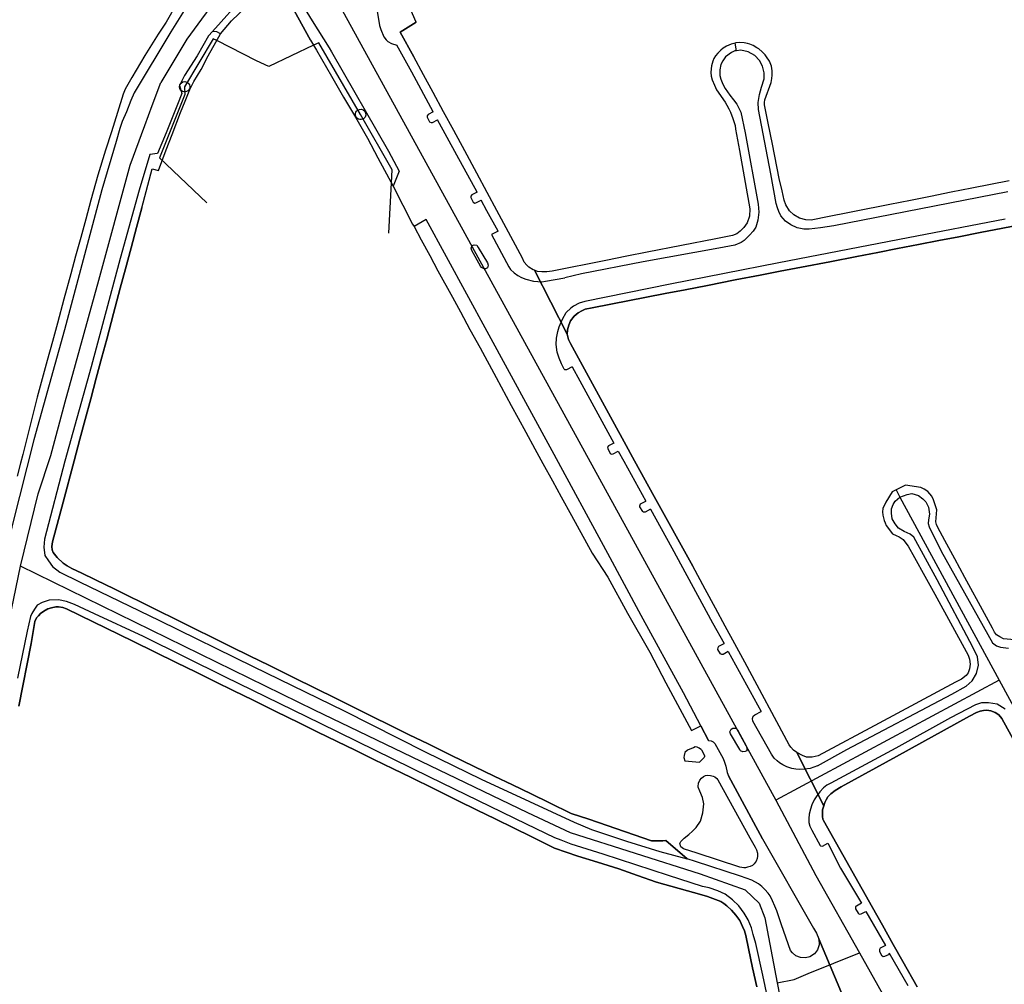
# Model space of a CAD drawing. Extents: x 166506 to 171543, y 332500 to 338212.
# Tile 75 of 139: x 169167 to 169396, y 335235 to 335459. Entities that reach past the tile are written whole.
import ezdxf

# ---------------------------------------------------------------- set-up
doc = ezdxf.new("R2010")
doc.units = 0
doc.header["$MEASUREMENT"] = 0
doc.layers.get('0').update_dxf_attribs({"color": 1, "linetype": 'CONTINUOUS'})
for name, color, linetype in [('IRISH_OS_1000S_FEATURE', 252, 'CONTINUOUS'), ('UNDERGROUND_ROUTE', 1, 'CONTINUOUS'), ('UUB', 1, 'CONTINUOUS')]:
    doc.layers.add(name, color=color, linetype=linetype)

# ---------------------------------------------------------------- blocks, each defined once
blk = doc.blocks.new('UUB_LOCATION_AC_T02')
at = {"color": 0, "linetype": 'ByBlock'}
blk.add_lwpolyline([(18862, 2286, -1), (-18862, -2286, -1), (18862, 2286)], format="xyb", close=True, dxfattribs=at)

msp = doc.modelspace()

# ---------------------------------------------------------------- linework, layer by layer
at = {"layer": 'IRISH_OS_1000S_FEATURE', "color": 9}
for points in [[(169206.938, 335479.998), (169208.49, 335477.434), (169208.407, 335476.314), (169208.364, 335475.295), (169208.2, 335474.215), (169207.977, 335473.036), (169207.854, 335472.077), (169207.491, 335471.158), (169207.068, 335469.98), (169206.504, 335468.562), (169205.778, 335466.684), (169205.134, 335465.147), (169204.349, 335463.529), (169203.364, 335461.753), (169202.599, 335460.235), (169201.353, 335458.1), (169199.545, 335455.246), (169196.451, 335450.356)], [(169229.627, 335477.91), (169217.129, 335468.389), (169214.023, 335464.918), (169206.188, 335454.133), (169200.171, 335444.066)], [(169229.627, 335477.91), (169239.628, 335465.602), (169279.599, 335392.637)], [(169212.124, 335455.866), (169219.427, 335464.161), (169221.596, 335466.681), (169222.245, 335467.369), (169222.902, 335467.82), (169223.757, 335468.212), (169224.658, 335468.466), (169225.503, 335468.587), (169226.462, 335468.379), (169227.707, 335467.882)], [(169227.707, 335467.882), (169229.901, 335466.083), (169232.545, 335462.752), (169235.247, 335458.402), (169239.134, 335452.145), (169239.686, 335451.216), (169252.912, 335428.17), (169255.412, 335423.53), (169253.991, 335420.04)], [(169259.331, 335458.081), (169256.762, 335463.97), (169255.862, 335466.074), (169255.726, 335467.088), (169255.755, 335468.122), (169255.841, 335468.989)], [(169216.519, 335458.349), (169223.384, 335464.994), (169224.229, 335465.845), (169224.749, 335466.096)], [(169234.811, 335453.913), (169231.056, 335460.759), (169230.283, 335461.795), (169229.548, 335462.801), (169228.774, 335463.525), (169228.249, 335464.098), (169227.599, 335464.616), (169226.054, 335465.771), (169225.73, 335465.973), (169225.301, 335466.08), (169224.749, 335466.096)], [(169357.855, 335232.978), (169352.654, 335245.513), (169352.726, 335244.14), (169352.308, 335242.975), (169351.597, 335242.029), (169350.536, 335241.358), (169349.517, 335241.092), (169348.344, 335241.189), (169347.277, 335241.606), (169346.52, 335242.239), (169346.073, 335242.811), (169343.976, 335248.746), (169342.914, 335251.992), (169342.464, 335253.105), (169341.907, 335254.34), (169341.323, 335255.456), (169340.856, 335256.141), (169340.144, 335256.946), (169339.399, 335257.632), (169338.67, 335258.23), (169337.071, 335259.08), (169335.775, 335259.61), (169334.456, 335260.052), (169324.043, 335263.41), (169322.098, 335264.068), (169317.136, 335268.309), (169316.496, 335268.271), (169313.837, 335268.239), (169309.799, 335269.623), (169299.295, 335273.224), (169295.24, 335274.614), (169290.198, 335277.049), (169285.938, 335279.106), (169281.63, 335281.187), (169277.386, 335283.236), (169272.754, 335285.473), (169267.366, 335288.075), (169262.068, 335290.695), (169257.731, 335292.839), (169253.218, 335295.071), (169249.306, 335297.005), (169244.945, 335299.162), (169240.48, 335301.37), (169236.191, 335303.491), (169230.748, 335306.182), (169225.346, 335308.855), (169220.713, 335311.148), (169216.473, 335313.246), (169212.081, 335315.419), (169208.025, 335317.426), (169203.521, 335319.653), (169199.442, 335321.673), (169188.867, 335326.873), (169187.681, 335327.408), (169181.811, 335330.285), (169179.535, 335331.392), (169178.417, 335332.035), (169177.539, 335332.657), (169176.143, 335333.901), (169175.187, 335335.064), (169174.929, 335335.725), (169174.871, 335336.525), (169175.015, 335337.584), (169177.522, 335346.774), (169180.083, 335356.386), (169181.405, 335361.344), (169182.633, 335365.951), (169183.912, 335370.751), (169185.189, 335375.545), (169186.48, 335380.39), (169187.592, 335384.561), (169189.172, 335390.49), (169190.746, 335396.384), (169191.949, 335400.887), (169193.237, 335405.71), (169194.498, 335410.433), (169195.721, 335415.012), (169198.131, 335424.036), (169199.629, 335423.64), (169201.35, 335428.477), (169202.764, 335432.005), (169204.73, 335437.103), (169205.801, 335439.783), (169206.832, 335442.423), (169207.817, 335444.342), (169209.466, 335447.094), (169211.128, 335450.266), (169212.91, 335453.4), (169213.994, 335455.361), (169216.519, 335458.349), (169223.384, 335464.994)], [(169249.675, 335464.508), (169250.788, 335457.296), (169251.1, 335456.36), (169251.84, 335454.675), (169252.338, 335453.935), (169252.723, 335453.552), (169253.584, 335453.109), (169254.797, 335452.75)], [(169375.402, 335234.42), (169372.11, 335240.272), (169369.888, 335244.221), (169367.364, 335248.706), (169365.075, 335252.776), (169362.664, 335257.06), (169353.743, 335272.917), (169353.564, 335273.278), (169353.446, 335273.898), (169353.448, 335274.658), (169353.45, 335275.438), (169353.753, 335276.357), (169347.511, 335288.693), (169346.733, 335289.275), (169346.136, 335289.957), (169345.777, 335290.498), (169335.446, 335309.652), (169333.128, 335313.95), (169330.922, 335318.04), (169328.693, 335322.174), (169326.302, 335326.606), (169323.427, 335331.937), (169314.458, 335348.061), (169309.944, 335356.333), (169307.53, 335360.755), (169305.291, 335364.859), (169295.089, 335383.552), (169294.612, 335384.453), (169294.434, 335385.113), (169294.335, 335385.694), (169286.735, 335400.558), (169286.462, 335400.674), (169285.444, 335401.237), (169284.926, 335401.739), (169284.348, 335402.44), (169283.971, 335403.341), (169278.03, 335414.378), (169275.757, 335418.6), (169273.373, 335423.028), (169270.569, 335428.237), (169268.022, 335432.932), (169265.653, 335437.298), (169263.254, 335441.72), (169261.027, 335445.825), (169258.74, 335450.04), (169255.575, 335455.757), (169259.331, 335458.081), (169256.762, 335463.97)], [(169205.902, 335461.425), (169202.486, 335455.797), (169193.965, 335441.645), (169193.18, 335439.928), (169192.172, 335437.312), (169191.166, 335435.035), (169190.681, 335433.377), (169189.772, 335430.38), (169186.459, 335419.193), (169177.823, 335386.745), (169170.707, 335361.232), (169165.749, 335341.671), (169164.005, 335333.598), (169159.823, 335312.975), (169155.539, 335291.432), (169150.802, 335265.512), (169149.785, 335259.976), (169147.467, 335251.739), (169145.425, 335248.585), (169143.154, 335246.95), (169140.492, 335246.994), (169137.505, 335247.996), (169134.008, 335250.476), (169133.084, 335251.03)], [(169231.056, 335460.759), (169234.811, 335453.913), (169236.196, 335451.539), (169239.708, 335445.584), (169242.461, 335440.695), (169245.249, 335436.007), (169248.001, 335431.178), (169250.426, 335426.643), (169252.977, 335421.87), (169253.991, 335420.04), (169258.5, 335411.257), (169258.814, 335410.679), (169260.478, 335407.616), (169262.451, 335403.983), (169264.374, 335400.442), (169267.718, 335394.287), (169269.554, 335390.906), (169271.78, 335386.809), (169274.111, 335382.516), (169277.83, 335375.66), (169281.348, 335369.176), (169282.949, 335366.248), (169284.723, 335363.002), (169286.822, 335359.164), (169288.693, 335355.741), (169290.896, 335351.712), (169292.918, 335348.014), (169295.288, 335343.679), (169300.121, 335334.978), (169303.763, 335329.364), (169308.266, 335321.055), (169313.481, 335311.977), (169317.2, 335304.867), (169323.088, 335293.784), (169325.287, 335294.928), (169327.094, 335291.473), (169327.676, 335291.416), (169328.168, 335291.19), (169328.563, 335290.794), (169330.478, 335287.313), (169330.805, 335286.498), (169331.099, 335285.515), (169331.405, 335284.047), (169331.673, 335283.29), (169339.562, 335268.692), (169351.403, 335247.973), (169352.121, 335246.794), (169352.654, 335245.513), (169357.855, 335232.978)], [(169202.599, 335460.235), (169201.353, 335458.1), (169199.545, 335455.246), (169196.451, 335450.356), (169193.444, 335445.21), (169191.868, 335442.511), (169191.425, 335441.373), (169190.099, 335437.151), (169188.684, 335432.642), (169187.34, 335428.363), (169185.529, 335422.595), (169183.937, 335416.758), (169182.747, 335412.392), (169181.577, 335408.101), (169180.401, 335403.787), (169179.293, 335399.724), (169177.684, 335393.824), (169176.18, 335388.277), (169175.029, 335384.037), (169173.832, 335379.623), (169172.667, 335375.327), (169171.522, 335371.107), (169168.168, 335357.788), (169167.649, 335355.842), (169166.84, 335352.812)], [(169213.994, 335455.361), (169216.519, 335458.349)], [(169259.331, 335458.081), (169255.575, 335455.757), (169258.74, 335450.04)], [(169213.994, 335455.361), (169213.125, 335455.804), (169212.124, 335455.866), (169211.182, 335454.868), (169208.527, 335450.257), (169205.651, 335445.682), (169204.453, 335443.399), (169205.027, 335441.549), (169203.995, 335438.969), (169201.396, 335432.399), (169199.404, 335427.641), (169197.557, 335427.397), (169195.097, 335419.146), (169190.75, 335403.303), (169183.975, 335378.168), (169177.911, 335356.291), (169173.217, 335338.209), (169173.031, 335336.37), (169173.245, 335334.41), (169174.081, 335333.128), (169175.077, 335331.825), (169176.773, 335330.54), (169181.285, 335328.287), (169199.834, 335319.353), (169221.578, 335308.669), (169242.622, 335298.408), (169261.43, 335288.873), (169274.368, 335282.535), (169285.55, 335277.363), (169295.953, 335272.532), (169299.947, 335270.88), (169308.078, 335268.176), (169315.769, 335265.774), (169322.098, 335264.068)], [(169212.91, 335453.4), (169213.994, 335455.361)], [(169234.811, 335453.913), (169236.196, 335451.539)], [(169209.466, 335447.094), (169211.128, 335450.266), (169212.91, 335453.4)], [(169236.196, 335451.539), (169239.708, 335445.584)], [(169263.292, 335437.274), (169258.326, 335446.51), (169254.797, 335452.75)], [(169396.773, 335421.283), (169388.114, 335419.564), (169383.314, 335418.612), (169378.494, 335417.656), (169373.847, 335416.734), (169369.097, 335415.791), (169353.088, 335412.614), (169352.811, 335412.559), (169350.884, 335412.177), (169349.624, 335412.201), (169348.146, 335412.606), (169346.848, 335413.429), (169345.871, 335414.312), (169344.976, 335415.735), (169344.579, 335416.796), (169344.106, 335418.976), (169343.474, 335421.798), (169341.869, 335429.771), (169340.895, 335434.611), (169340.027, 335438.925), (169340.028, 335439.445), (169340.13, 335440.064), (169341.562, 335444.039), (169341.765, 335444.978), (169341.847, 335445.778), (169341.836, 335446.081), (169341.81, 335446.778), (169341.653, 335447.878), (169341.217, 335449.019), (169340.52, 335450.041), (169340.162, 335450.522), (169339.484, 335451.184), (169338.726, 335451.846), (169338.247, 335452.147), (169337.429, 335452.65), (169336.67, 335452.932), (169336.11, 335453.134), (169335.291, 335453.256), (169334.311, 335453.319), (169333.431, 335453.282), (169333.217, 335453.224), (169332.331, 335452.985), (169331.25, 335452.508), (169330.468, 335452.051), (169329.887, 335451.553), (169329.225, 335450.855), (169328.703, 335450.277), (169328.322, 335449.678), (169328.04, 335449.039), (169327.779, 335447.975), (169327.654, 335447.26), (169327.612, 335446.401), (169327.649, 335445.541), (169327.907, 335444.66), (169328.443, 335443.479), (169328.939, 335442.398), (169330.89, 335439.552), (169331.288, 335438.811), (169331.768, 335437.934), (169332.123, 335437.169), (169332.679, 335435.708), (169333.214, 335434.106), (169333.351, 335433.226), (169334.222, 335428.336), (169336.635, 335414.8), (169336.529, 335413.101), (169336.025, 335411.562), (169335.242, 335410.465), (169334.419, 335409.628), (169333.618, 335408.99), (169332.637, 335408.613), (169328.747, 335407.845), (169312.823, 335404.701), (169308.164, 335403.781), (169303.299, 335402.821), (169290.84, 335400.361), (169289.56, 335400.165), (169288.46, 335400.148), (169287.461, 335400.251), (169286.735, 335400.558), (169294.335, 335385.694), (169294.418, 335386.713), (169294.702, 335387.812), (169295.105, 335388.851), (169295.928, 335389.868), (169296.89, 335390.705), (169297.691, 335391.162), (169298.492, 335391.5), (169300.093, 335391.855), (169317.044, 335395.14), (169321.657, 335396.034), (169326.842, 335397.039), (169333.259, 335398.283), (169339.023, 335399.4), (169343.689, 335400.305), (169348.621, 335401.261), (169355.154, 335402.527), (169361.453, 335403.744), (169366.288, 335404.679), (169370.89, 335405.568), (169375.737, 335406.505), (169380.462, 335407.417), (169385.105, 335408.315), (169389.999, 335409.26), (169400.491, 335411.288)], [(169333.549, 335451.43), (169333.166, 335451.383), (169332.365, 335451.025), (169331.002, 335450.05), (169330.38, 335449.132), (169329.917, 335448.213), (169329.673, 335447.035), (169329.709, 335445.714), (169329.927, 335444.834), (169330.363, 335443.693), (169330.94, 335442.651), (169332.015, 335441.168), (169332.872, 335440.066), (169333.628, 335439.024), (169334.126, 335438.143), (169334.583, 335437.182), (169335.568, 335432.38), (169338.577, 335415.834), (169338.712, 335414.013), (169338.526, 335412.135), (169338.041, 335410.537), (169337.439, 335409.619), (169336.556, 335408.661), (169335.293, 335407.465), (169334.631, 335406.968), (169333.19, 335406.392), (169329.428, 335405.664), (169311.922, 335402.457), (169297.617, 335399.721), (169293.779, 335398.812)], [(169330.468, 335452.051), (169329.887, 335451.553), (169329.225, 335450.855), (169328.703, 335450.277)], [(169333.217, 335453.224), (169332.331, 335452.985), (169331.25, 335452.508), (169330.468, 335452.051)], [(169333.431, 335453.282), (169333.217, 335453.224)], [(169333.549, 335451.43), (169333.217, 335453.224)], [(169336.11, 335453.134), (169335.291, 335453.256), (169334.311, 335453.319), (169333.431, 335453.282)], [(169396.394, 335418.719), (169366.022, 335412.812), (169356.139, 335410.862), (169352.998, 335410.391), (169350.357, 335410.059), (169349.138, 335410.063), (169347.579, 335410.388), (169346.121, 335411.052), (169344.944, 335411.915), (169343.808, 335413.199), (169343.371, 335414.18), (169343.034, 335414.981), (169342.757, 335416.021), (169341.518, 335422.923), (169338.624, 335437.829), (169338.608, 335439.409), (169338.894, 335441.308), (169339.359, 335442.986), (169339.965, 335444.964), (169339.969, 335446.283), (169339.554, 335447.844), (169338.898, 335449.166), (169337.782, 335450.329), (169336.224, 335451.154), (169334.586, 335451.56), (169333.549, 335451.43)], [(169338.247, 335452.147), (169337.429, 335452.65), (169336.67, 335452.932), (169336.11, 335453.134)], [(169340.162, 335450.522), (169339.484, 335451.184), (169338.726, 335451.846), (169338.247, 335452.147)], [(169196.451, 335450.356), (169193.444, 335445.21)], [(169261.027, 335445.825), (169258.74, 335450.04)], [(169328.703, 335450.277), (169328.322, 335449.678), (169328.04, 335449.039), (169327.779, 335447.975)], [(169341.836, 335446.081), (169341.81, 335446.778), (169341.653, 335447.878), (169341.217, 335449.019), (169340.52, 335450.041), (169340.162, 335450.522)], [(169206.832, 335442.423), (169207.817, 335444.342), (169209.466, 335447.094)], [(169327.779, 335447.975), (169327.654, 335447.26), (169327.612, 335446.401), (169327.649, 335445.541), (169327.907, 335444.66), (169328.443, 335443.479)], [(169193.444, 335445.21), (169191.868, 335442.511), (169191.425, 335441.373)], [(169239.708, 335445.584), (169242.461, 335440.695)], [(169263.254, 335441.72), (169261.027, 335445.825)], [(169340.028, 335439.445), (169340.13, 335440.064), (169341.562, 335444.039), (169341.765, 335444.978), (169341.847, 335445.778)], [(169341.847, 335445.778), (169341.836, 335446.081)], [(169196.451, 335434.089), (169198.115, 335438.728), (169200.171, 335444.066)], [(169204.73, 335437.103), (169205.801, 335439.783), (169206.832, 335442.423)], [(169328.443, 335443.479), (169328.939, 335442.398), (169330.89, 335439.552), (169331.288, 335438.811), (169331.768, 335437.934)], [(169191.425, 335441.373), (169190.099, 335437.151)], [(169242.461, 335440.695), (169245.249, 335436.007)], [(169265.653, 335437.298), (169263.254, 335441.72)], [(169331.768, 335437.934), (169332.123, 335437.169), (169332.679, 335435.708), (169333.214, 335434.106), (169333.351, 335433.226)], [(169340.895, 335434.611), (169340.027, 335438.925), (169340.028, 335439.445)], [(169190.099, 335437.151), (169188.684, 335432.642)], [(169202.764, 335432.005), (169204.73, 335437.103)], [(169245.249, 335436.007), (169248.001, 335431.178)], [(169263.292, 335437.274), (169262.074, 335436.627), (169261.871, 335436.31), (169261.857, 335436.026), (169262.439, 335434.985), (169262.817, 335434.792), (169263.064, 335434.776), (169264.288, 335435.42)], [(169268.022, 335432.932), (169265.653, 335437.298)], [(169174.644, 335357.586), (169178.007, 335370.028), (169185.76, 335398.239), (169193.025, 335424.871), (169196.451, 335434.089)], [(169273.419, 335418.677), (169268.706, 335427.203), (169264.288, 335435.42)], [(169333.351, 335433.226), (169334.222, 335428.336)], [(169341.869, 335429.771), (169340.895, 335434.611)], [(169188.684, 335432.642), (169187.34, 335428.363)], [(169199.629, 335423.64), (169201.35, 335428.477), (169202.764, 335432.005)], [(169248.001, 335431.178), (169250.426, 335426.643)], [(169270.569, 335428.237), (169268.022, 335432.932)], [(169352.811, 335412.559), (169350.884, 335412.177), (169349.624, 335412.201), (169348.146, 335412.606), (169346.848, 335413.429), (169345.871, 335414.312), (169344.976, 335415.735), (169344.579, 335416.796), (169344.106, 335418.976), (169343.474, 335421.798), (169341.869, 335429.771)], [(169187.34, 335428.363), (169185.529, 335422.595)], [(169250.426, 335426.643), (169252.977, 335421.87), (169253.991, 335420.04)], [(169273.373, 335423.028), (169270.569, 335428.237)], [(169334.222, 335428.336), (169336.635, 335414.8), (169336.529, 335413.101), (169336.025, 335411.562), (169335.242, 335410.465), (169334.419, 335409.628), (169333.618, 335408.99), (169332.637, 335408.613), (169328.747, 335407.845)], [(169195.721, 335415.012), (169198.131, 335424.036), (169199.629, 335423.64)], [(169185.529, 335422.595), (169183.937, 335416.758)], [(169275.757, 335418.6), (169273.373, 335423.028)], [(169253.991, 335420.04), (169258.5, 335411.257)], [(169388.114, 335419.564), (169383.314, 335418.612)], [(169396.773, 335421.283), (169388.114, 335419.564)], [(169273.419, 335418.677), (169272.186, 335418.057), (169271.997, 335417.725), (169272.011, 335417.401), (169272.526, 335416.319), (169272.874, 335416.126), (169273.179, 335416.191), (169274.361, 335416.796)], [(169278.03, 335414.378), (169275.757, 335418.6)], [(169378.494, 335417.656), (169373.847, 335416.734)], [(169383.314, 335418.612), (169378.494, 335417.656)], [(169183.937, 335416.758), (169182.747, 335412.392)], [(169195.721, 335415.012), (169194.498, 335410.433)], [(169278.318, 335409.634), (169275.726, 335414.284), (169274.361, 335416.796)], [(169369.097, 335415.791), (169353.088, 335412.614)], [(169373.847, 335416.734), (169369.097, 335415.791)], [(169286.735, 335400.558), (169286.462, 335400.674), (169285.444, 335401.237), (169284.926, 335401.739), (169284.348, 335402.44), (169283.971, 335403.341), (169278.03, 335414.378)], [(169353.088, 335412.614), (169352.811, 335412.559)], [(169182.747, 335412.392), (169181.577, 335408.101)], [(169194.498, 335410.433), (169193.237, 335405.71)], [(169258.5, 335411.257), (169258.814, 335410.679)], [(169325.287, 335294.928), (169321.299, 335302.549), (169311.455, 335320.515), (169303.76, 335334.876), (169290.795, 335358.69), (169275.761, 335386.31), (169261.663, 335412.347), (169258.814, 335410.679)], [(169258.814, 335410.679), (169260.478, 335407.616)], [(169395.795, 335412.422), (169373.307, 335408.031), (169343.395, 335402.262), (169318.186, 335397.319), (169298.377, 335393.28), (169297.117, 335392.924), (169295.775, 335392.248), (169295.194, 335391.77), (169294.112, 335390.75)], [(169400.491, 335411.288), (169389.999, 335409.26)], [(169181.577, 335408.101), (169180.401, 335403.787)], [(169278.318, 335409.634), (169276.744, 335408.834), (169280.796, 335401.368), (169281.215, 335400.723), (169282.022, 335399.924), (169282.881, 335399.34), (169283.706, 335398.898), (169284.698, 335398.501), (169286.473, 335398.038), (169287.528, 335397.914), (169288.476, 335397.838), (169289.253, 335397.99), (169293.779, 335398.812)], [(169385.105, 335408.315), (169380.462, 335407.417)], [(169389.999, 335409.26), (169385.105, 335408.315)], [(169260.478, 335407.616), (169262.451, 335403.983)], [(169328.747, 335407.845), (169312.823, 335404.701)], [(169375.737, 335406.505), (169370.89, 335405.568)], [(169380.462, 335407.417), (169375.737, 335406.505)], [(169180.401, 335403.787), (169179.293, 335399.724)], [(169193.237, 335405.71), (169191.949, 335400.887)], [(169262.451, 335403.983), (169264.374, 335400.442)], [(169308.164, 335403.781), (169303.299, 335402.821)], [(169312.823, 335404.701), (169308.164, 335403.781)], [(169361.453, 335403.744), (169355.154, 335402.527)], [(169366.288, 335404.679), (169361.453, 335403.744)], [(169370.89, 335405.568), (169366.288, 335404.679)], [(169303.299, 335402.821), (169290.84, 335400.361), (169289.56, 335400.165), (169288.46, 335400.148), (169287.461, 335400.251), (169286.735, 335400.558)], [(169348.621, 335401.261), (169343.689, 335400.305)], [(169355.154, 335402.527), (169348.621, 335401.261)], [(169179.293, 335399.724), (169177.684, 335393.824)], [(169191.949, 335400.887), (169190.746, 335396.384)], [(169264.374, 335400.442), (169267.718, 335394.287)], [(169286.735, 335400.558), (169294.335, 335385.694)], [(169286.735, 335400.558), (169294.335, 335385.694)], [(169339.023, 335399.4), (169333.259, 335398.283)], [(169343.689, 335400.305), (169339.023, 335399.4)], [(169326.842, 335397.039), (169321.657, 335396.034)], [(169333.259, 335398.283), (169326.842, 335397.039)], [(169190.746, 335396.384), (169189.172, 335390.49)], [(169317.044, 335395.14), (169300.093, 335391.855), (169298.492, 335391.5), (169297.691, 335391.162), (169296.89, 335390.705), (169295.928, 335389.868), (169295.105, 335388.851), (169294.702, 335387.812), (169294.418, 335386.713), (169294.335, 335385.694)], [(169321.657, 335396.034), (169317.044, 335395.14)], [(169177.684, 335393.824), (169176.18, 335388.277)], [(169267.718, 335394.287), (169269.554, 335390.906)], [(169279.599, 335392.637), (169342.639, 335277.69)], [(169189.172, 335390.49), (169187.592, 335384.561)], [(169269.554, 335390.906), (169271.78, 335386.809)], [(169295.48, 335378.141), (169294.123, 335377.44), (169293.789, 335377.418), (169293.586, 335377.58), (169292.981, 335378.852), (169292.42, 335380.136), (169292.007, 335381.536), (169291.791, 335383.288), (169291.849, 335384.759), (169292.147, 335386.369), (169292.482, 335387.404), (169293.192, 335389.205), (169294.112, 335390.75)], [(169176.18, 335388.277), (169175.029, 335384.037)], [(169271.78, 335386.809), (169274.111, 335382.516)], [(169294.335, 335385.694), (169294.434, 335385.113), (169294.612, 335384.453), (169295.089, 335383.552), (169305.291, 335364.859)], [(169175.029, 335384.037), (169173.832, 335379.623)], [(169187.592, 335384.561), (169186.48, 335380.39)], [(169274.111, 335382.516), (169277.83, 335375.66)], [(169173.832, 335379.623), (169172.667, 335375.327)], [(169186.48, 335380.39), (169185.189, 335375.545)], [(169295.48, 335378.141), (169297.262, 335374.927), (169305.151, 335360.438)], [(169172.667, 335375.327), (169171.522, 335371.107)], [(169185.189, 335375.545), (169183.912, 335370.751)], [(169277.83, 335375.66), (169281.348, 335369.176)], [(169171.522, 335371.107), (169168.168, 335357.788)], [(169183.912, 335370.751), (169182.633, 335365.951)], [(169281.348, 335369.176), (169282.949, 335366.248)], [(169182.633, 335365.951), (169181.405, 335361.344)], [(169282.949, 335366.248), (169284.723, 335363.002)], [(169305.291, 335364.859), (169307.53, 335360.755)], [(169284.723, 335363.002), (169286.822, 335359.164)], [(169181.405, 335361.344), (169180.083, 335356.386)], [(169305.151, 335360.438), (169303.87, 335359.815), (169303.68, 335359.494), (169303.759, 335359.172), (169304.279, 335358.081), (169304.617, 335357.872), (169304.972, 335357.97), (169306.161, 335358.582)], [(169307.53, 335360.755), (169309.944, 335356.333)], [(169286.822, 335359.164), (169288.693, 335355.741)], [(169306.161, 335358.582), (169307.404, 335356.3), (169312.57, 335346.981)], [(169167.649, 335355.842), (169166.84, 335352.812)], [(169167.632, 335331.958), (169171.709, 335348.692), (169174.644, 335357.586)], [(169168.168, 335357.788), (169167.649, 335355.842)], [(169180.083, 335356.386), (169177.522, 335346.774)], [(169288.693, 335355.741), (169290.896, 335351.712)], [(169309.944, 335356.333), (169314.458, 335348.061)], [(169290.896, 335351.712), (169292.918, 335348.014)], [(169398.84, 335314.793), (169395.441, 335315.103), (169394.583, 335315.505), (169393.804, 335315.968), (169393.306, 335316.609), (169392.909, 335317.55), (169391.045, 335320.968), (169386.486, 335329.325), (169384.153, 335333.604), (169381.813, 335337.893), (169380.182, 335340.884), (169379.885, 335341.584), (169379.726, 335342.225), (169379.975, 335344.983), (169379.539, 335346.384), (169379.182, 335347.305), (169378.825, 335348.166), (169377.868, 335349.209), (169377.07, 335349.791), (169376.251, 335350.154), (169372.713, 335350.684), (169370.528, 335349.635), (169370.23, 335349.492), (169369.649, 335349.134), (169368.163, 335346.759), (169367.478, 335345.261), (169367.416, 335344.501), (169367.494, 335343.781), (169367.79, 335342.521), (169367.968, 335341.96), (169368.246, 335341.34), (169369.72, 335339.436), (169370.579, 335339.053), (169371.258, 335338.751), (169372.156, 335338.088), (169372.813, 335337.267), (169373.371, 335336.585), (169374.783, 335333.961), (169377.167, 335329.634), (169379.49, 335325.417), (169387.252, 335311.328), (169387.549, 335310.388), (169387.725, 335309.187), (169387.542, 335308.088), (169387.199, 335307.209), (169386.777, 335306.551), (169385.695, 335305.734), (169384.331, 335305.003), (169366.611, 335295.501), (169352.468, 335287.918), (169351.108, 335287.662), (169349.808, 335287.666), (169348.849, 335287.989), (169347.511, 335288.693), (169353.753, 335276.357), (169353.995, 335277.156), (169354.297, 335277.755), (169354.719, 335278.413), (169355.441, 335279.171), (169356.443, 335279.928), (169357.825, 335280.784), (169370.594, 335287.806), (169387.549, 335297.13), (169389.151, 335297.965), (169390.032, 335298.303), (169390.772, 335298.48), (169391.532, 335298.518), (169392.452, 335298.395), (169393.49, 335298.012), (169394.308, 335297.43), (169395.065, 335296.568), (169403.23, 335281.723)], [(169370.23, 335349.492), (169369.649, 335349.134), (169368.163, 335346.759), (169367.478, 335345.261)], [(169370.528, 335349.635), (169370.23, 335349.492)], [(169376.251, 335350.154), (169372.713, 335350.684), (169370.528, 335349.635)], [(169370.528, 335349.635), (169371.438, 335347.954)], [(169371.438, 335347.954), (169373.087, 335348.543), (169374.147, 335348.74), (169375.706, 335348.336), (169376.743, 335347.533), (169377.461, 335346.831), (169378.037, 335345.629), (169378.312, 335344.009), (169378.008, 335342.69), (169377.946, 335341.83), (169378.183, 335341.01), (169381.006, 335335.422), (169392.859, 335314.151), (169393.797, 335313.468), (169394.736, 335313.145), (169396.615, 335312.94)], [(169379.182, 335347.305), (169378.825, 335348.166), (169377.868, 335349.209), (169377.07, 335349.791), (169376.251, 335350.154)], [(169177.522, 335346.774), (169175.015, 335337.584), (169174.871, 335336.525), (169174.929, 335335.725), (169175.187, 335335.064)], [(169292.918, 335348.014), (169295.288, 335343.679)], [(169313.588, 335345.145), (169312.417, 335344.486), (169312.012, 335344.422), (169311.807, 335344.617), (169311.175, 335345.703), (169311.18, 335345.934), (169311.331, 335346.348), (169312.57, 335346.981)], [(169314.458, 335348.061), (169323.427, 335331.937)], [(169352.29, 335285.631), (169359.111, 335289.438), (169383.425, 335302.282), (169386.75, 335304.131), (169388.133, 335305.347), (169389.198, 335307.023), (169389.644, 335309.002), (169389.37, 335310.882), (169388.357, 335313.145), (169380.066, 335328.786), (169374.657, 335338.641), (169373.759, 335339.363), (169372.441, 335339.927), (169371.124, 335340.771), (169370.327, 335341.753), (169369.651, 335342.915), (169369.475, 335344.235), (169369.458, 335345.235), (169369.881, 335346.234), (169370.343, 335346.972), (169371.438, 335347.954)], [(169371.438, 335347.954), (169394.452, 335305.468)], [(169379.726, 335342.225), (169379.975, 335344.983), (169379.539, 335346.384), (169379.182, 335347.305)], [(169313.588, 335345.145), (169318.541, 335336.211), (169328.026, 335318.786), (169330.658, 335313.988)], [(169367.478, 335345.261), (169367.416, 335344.501), (169367.494, 335343.781), (169367.79, 335342.521), (169367.968, 335341.96), (169368.246, 335341.34)], [(169295.288, 335343.679), (169300.121, 335334.978), (169303.763, 335329.364)], [(169381.813, 335337.893), (169380.182, 335340.884), (169379.885, 335341.584), (169379.726, 335342.225)], [(169368.246, 335341.34), (169369.72, 335339.436), (169370.579, 335339.053), (169371.258, 335338.751), (169372.156, 335338.088)], [(169372.156, 335338.088), (169372.813, 335337.267), (169373.371, 335336.585), (169374.783, 335333.961)], [(169384.153, 335333.604), (169381.813, 335337.893)], [(169175.187, 335335.064), (169176.143, 335333.901), (169177.539, 335332.657), (169178.417, 335332.035), (169179.535, 335331.392), (169181.811, 335330.285), (169187.681, 335327.408), (169188.867, 335326.873)], [(169374.783, 335333.961), (169377.167, 335329.634)], [(169386.486, 335329.325), (169384.153, 335333.604)], [(169158.007, 335282.405), (169160.765, 335297.544), (169162.352, 335306.837), (169167.632, 335331.958)], [(169338.767, 335253.753), (169335.637, 335256.812), (169325.211, 335260.546), (169295.106, 335270.075), (169285.182, 335274.764), (169235.744, 335298.549), (169167.632, 335331.958)], [(169326.302, 335326.606), (169323.427, 335331.937)], [(169303.763, 335329.364), (169308.266, 335321.055)], [(169377.167, 335329.634), (169379.49, 335325.417)], [(169391.045, 335320.968), (169386.486, 335329.325)], [(169188.867, 335326.873), (169199.442, 335321.673)], [(169328.693, 335322.174), (169326.302, 335326.606)], [(169343.245, 335219.9), (169339.637, 335237.067), (169338.06, 335244.411), (169337.446, 335246.512), (169336.991, 335248.033), (169336.277, 335249.935), (169335.341, 335251.437), (169334.107, 335253.141), (169332.612, 335254.585), (169330.896, 335255.87), (169329.198, 335256.615), (169327.221, 335257.361), (169325.662, 335257.685), (169317.792, 335260.209), (169302.63, 335265.133), (169295.218, 335267.495), (169292.921, 335268.362), (169291.483, 335268.946), (169284.894, 335272.106), (169262.452, 335282.971), (169237.155, 335295.425), (169215.092, 335306.209), (169196.104, 335315.585), (169184.802, 335320.898), (169180.13, 335323.071), (169178.292, 335323.757), (169176.434, 335324.142), (169174.234, 335324.049), (169172.613, 335323.494), (169171.491, 335322.898), (169170.868, 335321.98), (169170.265, 335320.922), (169169.903, 335320.263), (169169.153, 335316.826), (169166.961, 335305.995)], [(169379.49, 335325.417), (169387.252, 335311.328), (169387.549, 335310.388), (169387.725, 335309.187), (169387.542, 335308.088), (169387.199, 335307.209), (169386.777, 335306.551), (169385.695, 335305.734), (169384.331, 335305.003)], [(169167.24, 335299.426), (169170.064, 335313.964), (169170.92, 335319.1), (169171.342, 335319.919), (169171.804, 335320.437), (169172.265, 335320.936), (169173.006, 335321.493), (169173.948, 335322.05), (169174.808, 335322.268), (169175.849, 335322.505), (169176.429, 335322.503), (169177.448, 335322.36), (169178.267, 335322.017), (169193.644, 335314.5), (169203.833, 335309.52), (169208.172, 335307.399), (169212.695, 335305.189), (169217.082, 335303.044), (169221.384, 335300.931), (169226.819, 335298.262), (169232.213, 335295.613), (169236.411, 335293.551), (169241.034, 335291.28), (169245.16, 335289.254), (169249.487, 335287.129), (169253.989, 335284.918), (169258.124, 335282.887), (169263.47, 335280.262), (169268.896, 335277.597), (169273.424, 335275.373), (169277.606, 335273.319), (169282.021, 335271.152), (169285.931, 335269.231), (169291.356, 335266.567), (169296.809, 335264.671), (169301.344, 335263.258), (169306.259, 335261.723), (169310.633, 335260.21), (169315.027, 335258.657), (169325.496, 335255.686), (169326.855, 335255.302), (169329.891, 335254.133), (169330.649, 335253.711), (169331.348, 335253.189), (169332.384, 335252.166), (169333.361, 335251.024), (169334.297, 335249.801), (169334.972, 335248.399), (169335.389, 335247.398), (169335.746, 335246.257), (169336.316, 335243.236), (169337.294, 335238.781), (169338.255, 335234.403)], [(169176.429, 335322.503), (169175.849, 335322.505), (169174.808, 335322.268), (169173.948, 335322.05), (169173.006, 335321.493), (169172.265, 335320.936), (169171.804, 335320.437), (169171.342, 335319.919), (169170.92, 335319.1), (169170.064, 335313.964), (169167.24, 335299.426)], [(169193.644, 335314.5), (169178.267, 335322.017), (169177.448, 335322.36), (169176.429, 335322.503)], [(169199.442, 335321.673), (169203.521, 335319.653)], [(169330.922, 335318.04), (169328.693, 335322.174)], [(169203.521, 335319.653), (169208.025, 335317.426)], [(169308.266, 335321.055), (169313.481, 335311.977)], [(169399.579, 335314.63), (169398.84, 335314.793), (169395.441, 335315.103), (169394.583, 335315.505), (169393.804, 335315.968), (169393.306, 335316.609), (169392.909, 335317.55), (169391.045, 335320.968)], [(169208.025, 335317.426), (169212.081, 335315.419)], [(169333.128, 335313.95), (169330.922, 335318.04)], [(169203.833, 335309.52), (169193.644, 335314.5)], [(169212.081, 335315.419), (169216.473, 335313.246)], [(169216.473, 335313.246), (169220.713, 335311.148)], [(169331.605, 335312.117), (169330.483, 335311.446), (169330.158, 335311.414), (169329.811, 335311.612), (169329.248, 335312.625), (169329.267, 335313.053), (169329.422, 335313.352), (169330.658, 335313.988)], [(169335.446, 335309.652), (169333.128, 335313.95)], [(169220.713, 335311.148), (169225.346, 335308.855)], [(169313.481, 335311.977), (169317.2, 335304.867)], [(169331.605, 335312.117), (169339.258, 335298.245)], [(169208.172, 335307.399), (169203.833, 335309.52)], [(169225.346, 335308.855), (169230.748, 335306.182)], [(169347.511, 335288.693), (169346.733, 335289.275), (169346.136, 335289.957), (169345.777, 335290.498), (169335.446, 335309.652)], [(169212.695, 335305.189), (169208.172, 335307.399)], [(169230.748, 335306.182), (169236.191, 335303.491)], [(169394.452, 335305.468), (169342.639, 335277.69)], [(169394.452, 335305.468), (169426.215, 335246.938)], [(169217.082, 335303.044), (169212.695, 335305.189)], [(169236.191, 335303.491), (169240.48, 335301.37)], [(169317.2, 335304.867), (169323.088, 335293.784)], [(169384.331, 335305.003), (169366.611, 335295.501)], [(169221.384, 335300.931), (169217.082, 335303.044)], [(169226.819, 335298.262), (169221.384, 335300.931)], [(169240.48, 335301.37), (169244.945, 335299.162)], [(169244.945, 335299.162), (169249.306, 335297.005)], [(169395.832, 335298.765), (169393.956, 335299.95), (169391.977, 335300.256), (169390.338, 335300.241), (169388.916, 335299.786), (169383.148, 335296.724), (169370.45, 335289.744), (169355.415, 335281.594)], [(169232.213, 335295.613), (169226.819, 335298.262)], [(169249.306, 335297.005), (169253.218, 335295.071)], [(169352.29, 335285.631), (169350.624, 335285.036), (169349.322, 335284.856), (169348.227, 335284.769), (169347.308, 335284.839), (169346.38, 335284.988), (169345.231, 335285.395), (169344.311, 335285.876), (169343.5, 335286.344), (169342.948, 335286.807), (169342.269, 335287.411), (169341.638, 335288.35), (169337.318, 335295.984), (169337.279, 335296.574), (169337.44, 335297.146), (169337.798, 335297.492), (169339.258, 335298.245)], [(169387.549, 335297.13), (169370.594, 335287.806)], [(169403.23, 335281.723), (169395.065, 335296.568), (169394.308, 335297.43), (169393.49, 335298.012), (169392.452, 335298.395), (169391.532, 335298.518), (169390.772, 335298.48), (169390.032, 335298.303), (169389.151, 335297.965), (169387.549, 335297.13)], [(169236.411, 335293.551), (169232.213, 335295.613)], [(169253.218, 335295.071), (169257.731, 335292.839)], [(169323.088, 335293.784), (169325.287, 335294.928)], [(169327.094, 335291.473), (169325.287, 335294.928)], [(169366.611, 335295.501), (169352.468, 335287.918), (169351.108, 335287.662), (169349.808, 335287.666), (169348.849, 335287.989), (169347.511, 335288.693)], [(169241.034, 335291.28), (169236.411, 335293.551)], [(169257.731, 335292.839), (169262.068, 335290.695)], [(169245.16, 335289.254), (169241.034, 335291.28)], [(169262.068, 335290.695), (169267.366, 335288.075)], [(169325.429, 335289.337), (169324.872, 335289.715), (169324.42, 335289.94), (169323.97, 335290.006), (169323.562, 335289.83), (169323.131, 335289.653), (169322.198, 335289.234), (169321.601, 335288.71), (169321.431, 335288.045), (169321.333, 335287.574), (169321.6, 335286.768), (169324.99, 335286.486), (169325.406, 335286.961), (169325.8, 335287.3), (169326.089, 335287.576), (169326.208, 335287.883)], [(169327.094, 335291.473), (169327.676, 335291.416), (169328.168, 335291.19), (169328.563, 335290.794), (169330.478, 335287.313), (169330.805, 335286.498), (169331.099, 335285.515), (169331.405, 335284.047), (169331.673, 335283.29)], [(169249.487, 335287.129), (169245.16, 335289.254)], [(169253.989, 335284.918), (169249.487, 335287.129)], [(169267.366, 335288.075), (169272.754, 335285.473)], [(169325.429, 335289.337), (169326.208, 335287.883)], [(169347.511, 335288.693), (169353.753, 335276.357)], [(169347.511, 335288.693), (169353.753, 335276.357)], [(169370.594, 335287.806), (169357.825, 335280.784), (169356.443, 335279.928), (169355.441, 335279.171), (169354.719, 335278.413), (169354.297, 335277.755), (169353.995, 335277.156), (169353.753, 335276.357)], [(169258.124, 335282.887), (169253.989, 335284.918)], [(169272.754, 335285.473), (169277.386, 335283.236)], [(169263.47, 335280.262), (169258.124, 335282.887)], [(169277.386, 335283.236), (169281.63, 335281.187)], [(169325.643, 335278.322), (169325.045, 335279.772), (169324.672, 335280.664), (169324.7, 335280.8), (169324.752, 335281.622), (169325.084, 335282.323), (169325.473, 335282.804), (169325.879, 335283.176), (169326.349, 335283.374), (169326.927, 335283.463), (169327.537, 335283.383), (169328.157, 335283.246), (169328.559, 335283.067), (169328.966, 335282.73), (169329.251, 335282.415)], [(169339.562, 335268.692), (169331.673, 335283.29)], [(169281.63, 335281.187), (169285.938, 335279.106)], [(169329.251, 335282.415), (169336.672, 335268.942), (169337.875, 335266.738)], [(169355.415, 335281.594), (169354.452, 335281.129), (169353.7, 335280.5), (169352.866, 335279.637), (169352, 335278.468), (169351.57, 335277.738), (169351.039, 335276.591), (169350.694, 335275.617), (169350.409, 335274.401), (169350.306, 335273.398), (169350.321, 335272.516), (169350.578, 335271.631), (169350.982, 335270.706), (169352.92, 335267.148), (169353.054, 335267.101), (169353.477, 335267.009), (169354.698, 335267.685)], [(169268.896, 335277.597), (169263.47, 335280.262)], [(169285.938, 335279.106), (169290.198, 335277.049)], [(169324.217, 335271.338), (169325.208, 335272.764), (169325.774, 335274.742), (169326, 335276.8), (169325.643, 335278.322)], [(169273.424, 335275.373), (169268.896, 335277.597)], [(169290.198, 335277.049), (169295.24, 335274.614), (169299.295, 335273.224)], [(169342.639, 335277.69), (169351.964, 335260.185)], [(169353.753, 335276.357), (169353.45, 335275.438), (169353.448, 335274.658), (169353.446, 335273.898), (169353.564, 335273.278), (169353.743, 335272.917), (169362.664, 335257.06)], [(169277.606, 335273.319), (169273.424, 335275.373)], [(169282.021, 335271.152), (169277.606, 335273.319)], [(169285.931, 335269.231), (169282.021, 335271.152)], [(169299.295, 335273.224), (169309.799, 335269.623)], [(169337.875, 335266.738), (169338.15, 335266.142), (169338.434, 335265.39), (169338.414, 335264.702), (169338.312, 335264.131), (169338.139, 335263.542), (169337.675, 335262.908), (169337.226, 335262.513), (169336.749, 335262.253), (169336.105, 335262.112), (169335.651, 335261.998), (169335.271, 335261.956), (169334.323, 335262.107), (169324.421, 335265.359), (169321.272, 335266.411), (169320.63, 335266.857), (169320.41, 335267.602), (169320.656, 335268.072), (169321.396, 335268.85), (169322.534, 335269.674), (169323.387, 335270.511), (169324.217, 335271.338)], [(169291.356, 335266.567), (169285.931, 335269.231)], [(169309.799, 335269.623), (169313.837, 335268.239), (169316.496, 335268.271), (169317.136, 335268.309)], [(169317.136, 335268.309), (169322.098, 335264.068)], [(169339.562, 335268.692), (169351.403, 335247.973), (169352.121, 335246.794), (169352.654, 335245.513)], [(169354.698, 335267.685), (169357.668, 335261.868), (169362.536, 335253.791)], [(169296.809, 335264.671), (169291.356, 335266.567)], [(169301.344, 335263.258), (169296.809, 335264.671)], [(169306.259, 335261.723), (169301.344, 335263.258)], [(169352.654, 335245.513), (169352.726, 335244.14), (169352.308, 335242.975), (169351.597, 335242.029), (169350.536, 335241.358), (169349.517, 335241.092), (169348.344, 335241.189), (169347.277, 335241.606), (169346.52, 335242.239), (169346.073, 335242.811), (169343.976, 335248.746), (169342.914, 335251.992), (169342.464, 335253.105), (169341.907, 335254.34), (169341.323, 335255.456), (169340.856, 335256.141), (169340.144, 335256.946), (169339.399, 335257.632), (169338.67, 335258.23), (169337.071, 335259.08), (169335.775, 335259.61), (169334.456, 335260.052), (169324.043, 335263.41), (169322.098, 335264.068)], [(169310.633, 335260.21), (169306.259, 335261.723)], [(169315.027, 335258.657), (169310.633, 335260.21)], [(169351.964, 335260.185), (169362.029, 335242.28)], [(169325.496, 335255.686), (169315.027, 335258.657)], [(169336.316, 335243.236), (169335.746, 335246.257), (169335.389, 335247.398), (169334.972, 335248.399), (169334.297, 335249.801), (169333.361, 335251.024), (169332.384, 335252.166), (169331.348, 335253.189), (169330.649, 335253.711), (169329.891, 335254.133), (169326.855, 335255.302), (169325.496, 335255.686)], [(169362.664, 335257.06), (169365.075, 335252.776)], [(169338.767, 335253.753), (169340.115, 335250.365), (169342.984, 335235.277)], [(169362.536, 335253.791), (169361.331, 335253.122), (169361.162, 335253.034), (169361.141, 335252.807), (169361.152, 335252.482), (169361.764, 335251.464), (169362.015, 335251.255), (169362.412, 335251.278), (169363.541, 335251.88)], [(169363.541, 335251.88), (169368.065, 335243.943)], [(169365.075, 335252.776), (169367.364, 335248.706)], [(169367.364, 335248.706), (169369.888, 335244.221)], [(169357.855, 335232.978), (169352.654, 335245.513)], [(169357.855, 335232.978), (169352.654, 335245.513)], [(169368.065, 335243.943), (169366.834, 335243.324), (169366.662, 335243.035), (169366.664, 335242.592), (169367.16, 335241.693), (169367.543, 335241.42), (169367.933, 335241.483), (169368.989, 335241.974)], [(169369.888, 335244.221), (169372.11, 335240.272)], [(169337.294, 335238.781), (169336.316, 335243.236)], [(169342.984, 335235.277), (169346.883, 335236.083), (169350.165, 335237.468), (169362.029, 335242.28)], [(169362.029, 335242.28), (169385.796, 335200)], [(169368.989, 335241.974), (169368.907, 335242.218), (169373.217, 335234.657)], [(169372.11, 335240.272), (169375.402, 335234.42)], [(169338.255, 335234.403), (169337.294, 335238.781)], [(169342.984, 335235.277), (169349.856, 335200)]]:
    msp.add_lwpolyline(points, dxfattribs=at)
for points in [[(169272.187, 335405.102), (169272.065, 335405.683), (169272.287, 335406.243), (169272.737, 335406.455), (169273.34, 335406.377), (169273.712, 335405.781), (169275.885, 335402.273), (169275.995, 335401.725), (169275.811, 335401.113), (169275.393, 335400.905), (169274.924, 335400.915), (169274.446, 335401.2), (169274.254, 335401.518), (169272.187, 335405.102)], [(169332.137, 335293.058), (169332.043, 335293.524), (169332.316, 335294.116), (169332.706, 335294.382), (169333.363, 335294.364), (169333.752, 335293.953), (169335.813, 335290.279), (169335.949, 335289.774), (169335.913, 335289.115), (169335.564, 335288.924), (169335.039, 335288.875), (169334.508, 335289.135), (169334.327, 335289.418), (169332.137, 335293.058)]]:
    msp.add_lwpolyline(points, close=True, dxfattribs=at)
at = {"layer": 'UNDERGROUND_ROUTE'}
for points in [[(169213.12, 335453.78), (169212.302, 335454.2), (169205.66, 335443.086)], [(169235.504, 335452.726), (169225.182, 335447.757), (169222.29, 335449.071), (169213.12, 335453.78)], [(169246.443, 335436.685), (169236.734, 335453.262), (169235.504, 335452.726)], [(169205.66, 335443.086), (169205.705, 335441.326), (169199.867, 335426.614)], [(169253.584, 335420.774), (169253.732, 335423.79), (169246.443, 335436.685)], [(169199.867, 335426.614), (169210.814, 335416.148)], [(169253.015, 335409.132), (169253.584, 335420.774)]]:
    msp.add_lwpolyline(points, dxfattribs=at)

# ---------------------------------------------------------------- block references
at = {"layer": 'UUB', "xscale": 6.3e-05, "yscale": 6.3e-05}
for p, rotation in [((169205.66, 335443.086), 239.136415), ((169246.443, 335436.685), 119.477644)]:
    msp.add_blockref('UUB_LOCATION_AC_T02', p, dxfattribs=dict(at, rotation=rotation))

doc.saveas('drawing.dxf')
